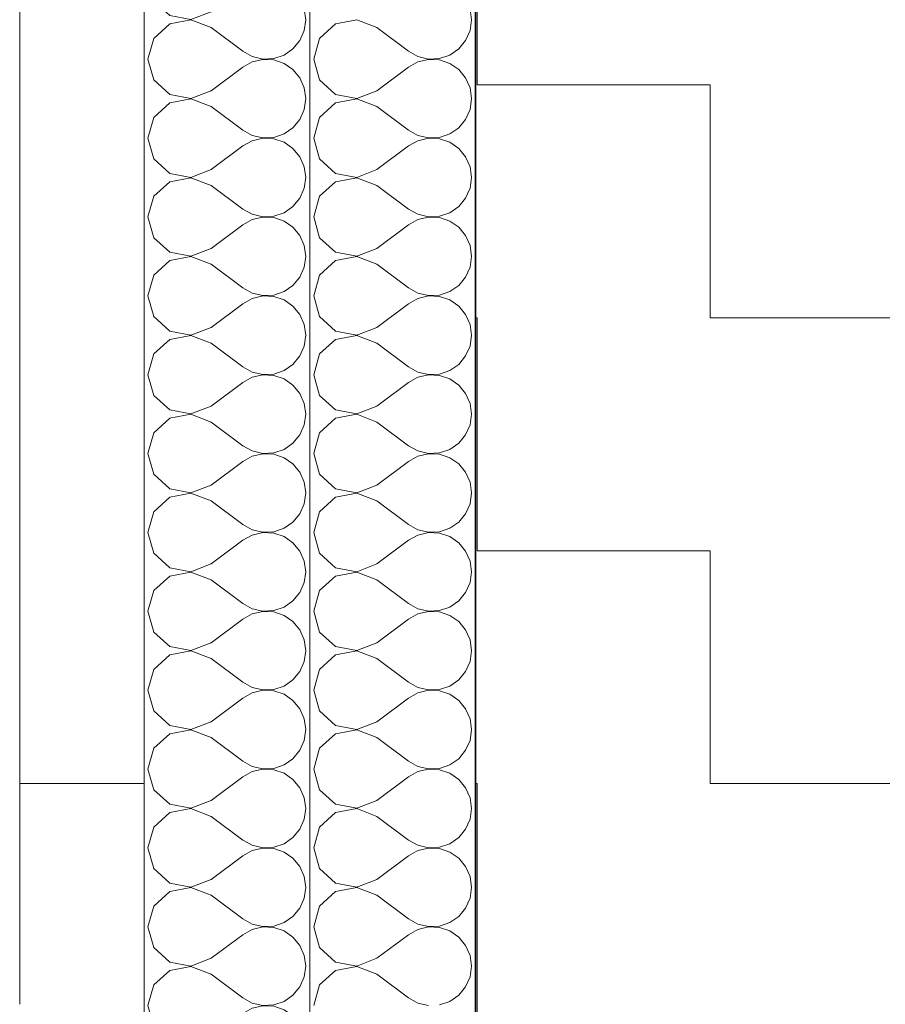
# Model space of a CAD drawing. Header units: centimetres. Extents: x -7.1 to 26.5, y -14.7 to 18.1.
# Tile 141 of 186: x 9.792 to 10.21, y 11.144 to 11.619. Entities that reach past the tile are written whole.
import ezdxf

# ---------------------------------------------------------------- set-up
doc = ezdxf.new("R2010")
doc.units = ezdxf.units.CM
doc.header["$LTSCALE"] = 10
doc.linetypes.add('AUSGEZOGEN', pattern=[0])
for name, color, linetype in [('XR$1$010 Murs extérieurs – Lignes de séparation des couches', 7, 'Continuous'), ('XR$3$010 Murs extérieurs – Hachures des composants', 7, 'Continuous'), ('XR$3$035 Dalles', 7, 'Continuous')]:
    doc.layers.add(name, color=color, linetype=linetype)

# ---------------------------------------------------------------- blocks, each defined once
blk = doc.blocks.new('COMPLEXOBJECT_98')
at = {"layer": 'XR$3$010 Murs extérieurs – Hachures des composants', "color": 8, "linetype": 'AUSGEZOGEN', "lineweight": 13, "transparency": 33554687}
for p, q in [((9.85918, 11.9685), (9.8642, 11.96392)), ((9.87443, 11.96198), (9.88415, 11.96571)), ((9.88415, 11.96571), (9.88787, 11.9685)), ((9.92914, 11.96711), (9.92853, 11.9685)), ((9.92987, 11.9619), (9.92914, 11.96711)), ((9.8642, 11.96392), (9.87443, 11.96198)), ((9.87443, 11.96183), (9.8642, 11.95989)), ((9.88415, 11.9581), (9.87443, 11.96183)), ((9.92914, 11.9567), (9.92987, 11.9619)), ((9.8642, 11.95989), (9.85652, 11.95287)), ((9.88415, 11.9581), (9.89939, 11.94667)), ((9.92702, 11.95189), (9.92914, 11.9567)), ((9.85652, 11.95287), (9.85367, 11.94286)), ((9.92367, 11.94784), (9.92702, 11.95189)), ((9.89939, 11.94667), (9.90399, 11.94412)), ((9.91934, 11.94487), (9.92367, 11.94784)), ((9.85367, 11.94286), (9.85652, 11.93284)), ((9.90399, 11.94412), (9.90911, 11.94293)), ((9.90911, 11.94278), (9.90399, 11.94159)), ((9.90911, 11.94293), (9.91436, 11.94319)), ((9.91436, 11.94253), (9.90911, 11.94278)), ((9.91436, 11.94319), (9.91934, 11.94487)), ((9.91934, 11.94085), (9.91436, 11.94253)), ((9.88415, 11.92762), (9.89939, 11.93905)), ((9.90399, 11.94159), (9.89939, 11.93905)), ((9.92367, 11.93787), (9.91934, 11.94085)), ((9.92702, 11.93382), (9.92367, 11.93787)), ((9.85652, 11.93284), (9.8642, 11.92582)), ((9.92914, 11.92901), (9.92702, 11.93382)), ((9.87443, 11.92389), (9.88415, 11.92762)), ((9.92987, 11.92381), (9.92914, 11.92901)), ((9.8642, 11.92582), (9.87443, 11.92389)), ((9.87443, 11.92373), (9.8642, 11.9218)), ((9.88415, 11.92), (9.87443, 11.92373)), ((9.92914, 11.9186), (9.92987, 11.92381)), ((9.8642, 11.9218), (9.85652, 11.91478)), ((9.88415, 11.92), (9.89939, 11.90857)), ((9.92702, 11.9138), (9.92914, 11.9186)), ((9.85652, 11.91478), (9.85367, 11.90476)), ((9.92367, 11.90975), (9.92702, 11.9138)), ((9.91934, 11.90677), (9.92367, 11.90975)), ((9.85367, 11.90476), (9.85652, 11.89475)), ((9.89939, 11.90857), (9.90399, 11.90603)), ((9.90399, 11.90603), (9.90911, 11.90484)), ((9.90911, 11.90468), (9.90399, 11.9035)), ((9.90911, 11.90484), (9.91436, 11.90509)), ((9.91436, 11.90443), (9.90911, 11.90468)), ((9.91436, 11.90509), (9.91934, 11.90677)), ((9.91934, 11.90275), (9.91436, 11.90443)), ((9.88415, 11.88952), (9.89939, 11.90095)), ((9.90399, 11.9035), (9.89939, 11.90095)), ((9.92367, 11.89977), (9.91934, 11.90275)), ((9.92702, 11.89573), (9.92367, 11.89977)), ((9.85652, 11.89475), (9.8642, 11.88773)), ((9.92914, 11.89092), (9.92702, 11.89573)), ((9.92987, 11.88571), (9.92914, 11.89092)), ((9.8642, 11.88773), (9.87443, 11.88579)), ((9.87443, 11.88564), (9.8642, 11.8837)), ((9.87443, 11.88579), (9.88415, 11.88952)), ((9.88415, 11.8819), (9.87443, 11.88564)), ((9.92914, 11.88051), (9.92987, 11.88571)), ((9.8642, 11.8837), (9.85652, 11.87668)), ((9.88415, 11.8819), (9.89939, 11.87048)), ((9.92702, 11.8757), (9.92914, 11.88051)), ((9.85652, 11.87668), (9.85367, 11.86667)), ((9.92367, 11.87165), (9.92702, 11.8757)), ((9.91934, 11.86868), (9.92367, 11.87165)), ((9.85367, 11.86667), (9.85652, 11.85665)), ((9.89939, 11.87048), (9.90399, 11.86793)), ((9.90399, 11.86793), (9.90911, 11.86674)), ((9.90911, 11.86659), (9.90399, 11.8654)), ((9.90911, 11.86674), (9.91436, 11.867)), ((9.91436, 11.86634), (9.90911, 11.86659)), ((9.91436, 11.867), (9.91934, 11.86868)), ((9.91934, 11.86466), (9.91436, 11.86634)), ((9.88415, 11.85143), (9.89939, 11.86286)), ((9.90399, 11.8654), (9.89939, 11.86286)), ((9.92367, 11.86168), (9.91934, 11.86466)), ((9.92702, 11.85763), (9.92367, 11.86168)), ((9.85652, 11.85665), (9.8642, 11.84963)), ((9.92914, 11.85282), (9.92702, 11.85763)), ((9.92987, 11.84762), (9.92914, 11.85282)), ((9.8642, 11.84963), (9.87443, 11.8477)), ((9.87443, 11.84754), (9.8642, 11.84561)), ((9.87443, 11.8477), (9.88415, 11.85143)), ((9.88415, 11.84381), (9.87443, 11.84754)), ((9.92914, 11.84241), (9.92987, 11.84762)), ((9.8642, 11.84561), (9.85652, 11.83859)), ((9.88415, 11.84381), (9.89939, 11.83238)), ((9.92702, 11.83761), (9.92914, 11.84241)), ((9.85652, 11.83859), (9.85367, 11.82857)), ((9.92367, 11.83356), (9.92702, 11.83761)), ((9.91934, 11.83058), (9.92367, 11.83356)), ((9.85367, 11.82857), (9.85652, 11.81856)), ((9.89939, 11.83238), (9.90399, 11.82984)), ((9.90399, 11.82984), (9.90911, 11.82865)), ((9.90911, 11.82849), (9.90399, 11.8273)), ((9.90911, 11.82865), (9.91436, 11.8289)), ((9.91436, 11.82824), (9.90911, 11.82849)), ((9.91436, 11.8289), (9.91934, 11.83058)), ((9.91934, 11.82656), (9.91436, 11.82824)), ((9.88415, 11.81333), (9.89939, 11.82476)), ((9.90399, 11.8273), (9.89939, 11.82476)), ((9.92367, 11.82358), (9.91934, 11.82656)), ((9.92702, 11.81954), (9.92367, 11.82358)), ((9.85652, 11.81856), (9.8642, 11.81153)), ((9.92914, 11.81473), (9.92702, 11.81954)), ((9.92987, 11.80952), (9.92914, 11.81473)), ((9.8642, 11.81153), (9.87443, 11.8096)), ((9.87443, 11.80945), (9.8642, 11.80751)), ((9.87443, 11.8096), (9.88415, 11.81333)), ((9.88415, 11.80571), (9.87443, 11.80945)), ((9.92914, 11.80432), (9.92987, 11.80952)), ((9.8642, 11.80751), (9.85652, 11.80049)), ((9.88415, 11.80571), (9.89939, 11.79429)), ((9.92702, 11.79951), (9.92914, 11.80432)), ((9.85652, 11.80049), (9.85367, 11.79048)), ((9.92367, 11.79546), (9.92702, 11.79951)), ((9.91934, 11.79249), (9.92367, 11.79546)), ((9.85367, 11.79048), (9.85652, 11.78046)), ((9.89939, 11.79429), (9.90399, 11.79174)), ((9.90399, 11.79174), (9.90911, 11.79055)), ((9.90911, 11.7904), (9.90399, 11.78921)), ((9.90911, 11.79055), (9.91436, 11.79081)), ((9.91436, 11.79014), (9.90911, 11.7904)), ((9.91436, 11.79081), (9.91934, 11.79249)), ((9.91934, 11.78847), (9.91436, 11.79014)), ((9.88415, 11.77524), (9.89939, 11.78667)), ((9.90399, 11.78921), (9.89939, 11.78667)), ((9.92367, 11.78549), (9.91934, 11.78847)), ((9.92702, 11.78144), (9.92367, 11.78549)), ((9.85652, 11.78046), (9.8642, 11.77344)), ((9.92914, 11.77663), (9.92702, 11.78144)), ((9.92987, 11.77143), (9.92914, 11.77663)), ((9.8642, 11.77344), (9.87443, 11.77151)), ((9.87443, 11.77135), (9.8642, 11.76942)), ((9.87443, 11.77151), (9.88415, 11.77524)), ((9.88415, 11.76762), (9.87443, 11.77135)), ((9.92914, 11.76622), (9.92987, 11.77143)), ((9.8642, 11.76942), (9.85652, 11.76239)), ((9.88415, 11.76762), (9.89939, 11.75619)), ((9.92702, 11.76141), (9.92914, 11.76622)), ((9.85652, 11.76239), (9.85367, 11.75238)), ((9.92367, 11.75737), (9.92702, 11.76141)), ((9.91934, 11.75439), (9.92367, 11.75737)), ((9.85367, 11.75238), (9.85652, 11.74237)), ((9.89939, 11.75619), (9.90399, 11.75365)), ((9.90399, 11.75365), (9.90911, 11.75246)), ((9.90911, 11.7523), (9.90399, 11.75111)), ((9.90911, 11.75246), (9.91436, 11.75271)), ((9.91436, 11.75205), (9.90911, 11.7523)), ((9.91436, 11.75271), (9.91934, 11.75439)), ((9.91934, 11.75037), (9.91436, 11.75205)), ((9.88415, 11.73714), (9.89939, 11.74857)), ((9.90399, 11.75111), (9.89939, 11.74857)), ((9.92367, 11.74739), (9.91934, 11.75037)), ((9.92702, 11.74335), (9.92367, 11.74739)), ((9.85652, 11.74237), (9.8642, 11.73534)), ((9.92914, 11.73854), (9.92702, 11.74335)), ((9.92987, 11.73333), (9.92914, 11.73854)), ((9.8642, 11.73534), (9.87443, 11.73341)), ((9.87443, 11.73326), (9.8642, 11.73132)), ((9.87443, 11.73341), (9.88415, 11.73714)), ((9.88415, 11.72952), (9.87443, 11.73326)), ((9.92914, 11.72813), (9.92987, 11.73333)), ((9.8642, 11.73132), (9.85652, 11.7243)), ((9.88415, 11.72952), (9.89939, 11.7181)), ((9.92702, 11.72332), (9.92914, 11.72813)), ((9.85652, 11.7243), (9.85367, 11.71429)), ((9.92367, 11.71927), (9.92702, 11.72332)), ((9.91934, 11.7163), (9.92367, 11.71927)), ((9.85367, 11.71429), (9.85652, 11.70427)), ((9.89939, 11.7181), (9.90399, 11.71555)), ((9.90399, 11.71555), (9.90911, 11.71436)), ((9.90911, 11.71421), (9.90399, 11.71302)), ((9.90911, 11.71436), (9.91436, 11.71462)), ((9.91436, 11.71395), (9.90911, 11.71421)), ((9.91436, 11.71462), (9.91934, 11.7163)), ((9.91934, 11.71227), (9.91436, 11.71395)), ((9.88415, 11.69905), (9.89939, 11.71048)), ((9.90399, 11.71302), (9.89939, 11.71048)), ((9.92367, 11.7093), (9.91934, 11.71227)), ((9.92702, 11.70525), (9.92367, 11.7093)), ((9.85652, 11.70427), (9.8642, 11.69725)), ((9.92914, 11.70044), (9.92702, 11.70525)), ((9.92987, 11.69524), (9.92914, 11.70044)), ((9.8642, 11.69725), (9.87443, 11.69532)), ((9.87443, 11.69516), (9.8642, 11.69323)), ((9.87443, 11.69532), (9.88415, 11.69905)), ((9.88415, 11.69143), (9.87443, 11.69516)), ((9.92914, 11.69003), (9.92987, 11.69524)), ((9.8642, 11.69323), (9.85652, 11.6862)), ((9.88415, 11.69143), (9.89939, 11.68)), ((9.92702, 11.68522), (9.92914, 11.69003)), ((9.85652, 11.6862), (9.85367, 11.67619)), ((9.92367, 11.68118), (9.92702, 11.68522)), ((9.91934, 11.6782), (9.92367, 11.68118)), ((9.85367, 11.67619), (9.85652, 11.66618)), ((9.89939, 11.68), (9.90399, 11.67746)), ((9.90399, 11.67746), (9.90911, 11.67627)), ((9.90911, 11.67611), (9.90399, 11.67492)), ((9.90911, 11.67627), (9.91436, 11.67652)), ((9.91436, 11.67586), (9.90911, 11.67611)), ((9.91436, 11.67652), (9.91934, 11.6782)), ((9.91934, 11.67418), (9.91436, 11.67586)), ((9.88415, 11.66095), (9.89939, 11.67238)), ((9.90399, 11.67492), (9.89939, 11.67238)), ((9.92367, 11.6712), (9.91934, 11.67418)), ((9.92702, 11.66716), (9.92367, 11.6712)), ((9.85652, 11.66618), (9.8642, 11.65915)), ((9.92914, 11.66235), (9.92702, 11.66716)), ((9.92987, 11.65714), (9.92914, 11.66235)), ((9.8642, 11.65915), (9.87443, 11.65722)), ((9.87443, 11.65707), (9.8642, 11.65513)), ((9.87443, 11.65722), (9.88415, 11.66095)), ((9.88415, 11.65333), (9.87443, 11.65707)), ((9.92914, 11.65194), (9.92987, 11.65714)), ((9.8642, 11.65513), (9.85652, 11.64811)), ((9.88415, 11.65333), (9.89939, 11.6419)), ((9.92702, 11.64713), (9.92914, 11.65194)), ((9.85652, 11.64811), (9.85367, 11.6381)), ((9.92367, 11.64308), (9.92702, 11.64713)), ((9.91934, 11.64011), (9.92367, 11.64308)), ((9.85367, 11.6381), (9.85652, 11.62808)), ((9.89939, 11.6419), (9.90399, 11.63936)), ((9.90399, 11.63936), (9.90911, 11.63817)), ((9.90911, 11.63802), (9.90399, 11.63683)), ((9.90911, 11.63817), (9.91436, 11.63843)), ((9.91436, 11.63776), (9.90911, 11.63802)), ((9.91436, 11.63843), (9.91934, 11.64011)), ((9.91934, 11.63608), (9.91436, 11.63776)), ((9.88415, 11.62286), (9.89939, 11.63429)), ((9.90399, 11.63683), (9.89939, 11.63429)), ((9.92367, 11.63311), (9.91934, 11.63608)), ((9.92702, 11.62906), (9.92367, 11.63311)), ((9.85652, 11.62808), (9.8642, 11.62106)), ((9.92914, 11.62425), (9.92702, 11.62906)), ((9.92987, 11.61905), (9.92914, 11.62425)), ((9.8642, 11.62106), (9.87443, 11.61912)), ((9.87443, 11.61897), (9.8642, 11.61704)), ((9.87443, 11.61912), (9.88415, 11.62286)), ((9.88415, 11.61524), (9.87443, 11.61897)), ((9.92914, 11.61384), (9.92987, 11.61905)), ((9.8642, 11.61704), (9.85652, 11.61001)), ((9.88415, 11.61524), (9.89939, 11.60381)), ((9.92702, 11.60903), (9.92914, 11.61384)), ((9.85652, 11.61001), (9.85367, 11.6)), ((9.92367, 11.60499), (9.92702, 11.60903)), ((9.91934, 11.60201), (9.92367, 11.60499)), ((9.85367, 11.6), (9.85652, 11.58999)), ((9.89939, 11.60381), (9.90399, 11.60127)), ((9.90399, 11.60127), (9.90911, 11.60008)), ((9.90911, 11.59992), (9.90399, 11.59873)), ((9.90911, 11.60008), (9.91436, 11.60033)), ((9.91436, 11.59967), (9.90911, 11.59992)), ((9.91436, 11.60033), (9.91934, 11.60201)), ((9.91934, 11.59799), (9.91436, 11.59967)), ((9.88415, 11.58476), (9.89939, 11.59619)), ((9.90399, 11.59873), (9.89939, 11.59619)), ((9.92367, 11.59501), (9.91934, 11.59799)), ((9.92702, 11.59097), (9.92367, 11.59501)), ((9.85652, 11.58999), (9.8642, 11.58296)), ((9.92914, 11.58616), (9.92702, 11.59097)), ((9.92987, 11.58095), (9.92914, 11.58616)), ((9.8642, 11.58296), (9.87443, 11.58103)), ((9.87443, 11.58088), (9.8642, 11.57894)), ((9.87443, 11.58103), (9.88415, 11.58476)), ((9.88415, 11.57714), (9.87443, 11.58088)), ((9.92914, 11.57575), (9.92987, 11.58095)), ((9.8642, 11.57894), (9.85652, 11.57192)), ((9.88415, 11.57714), (9.89939, 11.56571)), ((9.92702, 11.57094), (9.92914, 11.57575)), ((9.85652, 11.57192), (9.85367, 11.5619)), ((9.92367, 11.56689), (9.92702, 11.57094)), ((9.91934, 11.56392), (9.92367, 11.56689)), ((9.85367, 11.5619), (9.85652, 11.55189)), ((9.89939, 11.56571), (9.90399, 11.56317)), ((9.90399, 11.56317), (9.90911, 11.56198)), ((9.90911, 11.56183), (9.90399, 11.56064)), ((9.90911, 11.56198), (9.91436, 11.56224)), ((9.91436, 11.56157), (9.90911, 11.56183)), ((9.91436, 11.56224), (9.91934, 11.56392)), ((9.91934, 11.55989), (9.91436, 11.56157)), ((9.88415, 11.54667), (9.89939, 11.5581)), ((9.90399, 11.56064), (9.89939, 11.5581)), ((9.92367, 11.55692), (9.91934, 11.55989)), ((9.92702, 11.55287), (9.92367, 11.55692)), ((9.92914, 11.54806), (9.92702, 11.55287)), ((9.85652, 11.55189), (9.8642, 11.54487)), ((9.92987, 11.54286), (9.92914, 11.54806)), ((9.8642, 11.54487), (9.87443, 11.54293)), ((9.87443, 11.54278), (9.8642, 11.54085)), ((9.87443, 11.54293), (9.88415, 11.54667)), ((9.88415, 11.53905), (9.87443, 11.54278)), ((9.92914, 11.53765), (9.92987, 11.54286)), ((9.8642, 11.54085), (9.85652, 11.53382)), ((9.88415, 11.53905), (9.89939, 11.52762)), ((9.92702, 11.53284), (9.92914, 11.53765)), ((9.85652, 11.53382), (9.85367, 11.52381)), ((9.91934, 11.52582), (9.92367, 11.5288)), ((9.92367, 11.5288), (9.92702, 11.53284)), ((9.85367, 11.52381), (9.85652, 11.5138)), ((9.89939, 11.52762), (9.90399, 11.52508)), ((9.90399, 11.52508), (9.90911, 11.52389)), ((9.90911, 11.52373), (9.90399, 11.52254)), ((9.90911, 11.52389), (9.91436, 11.52414)), ((9.91436, 11.52348), (9.90911, 11.52373)), ((9.91436, 11.52414), (9.91934, 11.52582)), ((9.91934, 11.5218), (9.91436, 11.52348)), ((9.88415, 11.50857), (9.89939, 11.52)), ((9.90399, 11.52254), (9.89939, 11.52)), ((9.92367, 11.51882), (9.91934, 11.5218)), ((9.92702, 11.51478), (9.92367, 11.51882)), ((9.92914, 11.50997), (9.92702, 11.51478)), ((9.85652, 11.5138), (9.8642, 11.50677)), ((9.92987, 11.50476), (9.92914, 11.50997)), ((9.8642, 11.50677), (9.87443, 11.50484)), ((9.87443, 11.50468), (9.8642, 11.50275)), ((9.87443, 11.50484), (9.88415, 11.50857)), ((9.88415, 11.50095), (9.87443, 11.50468)), ((9.92914, 11.49956), (9.92987, 11.50476)), ((9.8642, 11.50275), (9.85652, 11.49573)), ((9.88415, 11.50095), (9.89939, 11.48952)), ((9.85652, 11.49573), (9.85367, 11.48571)), ((9.92702, 11.49475), (9.92914, 11.49956)), ((9.91934, 11.48773), (9.92367, 11.4907)), ((9.92367, 11.4907), (9.92702, 11.49475)), ((9.85367, 11.48571), (9.85652, 11.4757)), ((9.89939, 11.48952), (9.90399, 11.48698)), ((9.90399, 11.48698), (9.90911, 11.48579)), ((9.90911, 11.48564), (9.90399, 11.48445)), ((9.90911, 11.48579), (9.91436, 11.48605)), ((9.91436, 11.48538), (9.90911, 11.48564)), ((9.91436, 11.48605), (9.91934, 11.48773)), ((9.91934, 11.4837), (9.91436, 11.48538)), ((9.88415, 11.47048), (9.89939, 11.4819)), ((9.90399, 11.48445), (9.89939, 11.4819)), ((9.92367, 11.48073), (9.91934, 11.4837)), ((9.92702, 11.47668), (9.92367, 11.48073)), ((9.92914, 11.47187), (9.92702, 11.47668)), ((9.85652, 11.4757), (9.8642, 11.46868)), ((9.92987, 11.46667), (9.92914, 11.47187)), ((9.8642, 11.46868), (9.87443, 11.46674)), ((9.87443, 11.46659), (9.8642, 11.46466)), ((9.87443, 11.46674), (9.88415, 11.47048)), ((9.88415, 11.46286), (9.87443, 11.46659)), ((9.92914, 11.46146), (9.92987, 11.46667)), ((9.8642, 11.46466), (9.85652, 11.45763)), ((9.88415, 11.46286), (9.89939, 11.45143)), ((9.85652, 11.45763), (9.85367, 11.44762)), ((9.92702, 11.45665), (9.92914, 11.46146)), ((9.91934, 11.44963), (9.92367, 11.45261)), ((9.92367, 11.45261), (9.92702, 11.45665)), ((9.85367, 11.44762), (9.85652, 11.43761)), ((9.89939, 11.45143), (9.90399, 11.44889)), ((9.90399, 11.44889), (9.90911, 11.4477)), ((9.90911, 11.44754), (9.90399, 11.44635)), ((9.90911, 11.4477), (9.91436, 11.44795)), ((9.91436, 11.44729), (9.90911, 11.44754)), ((9.91436, 11.44795), (9.91934, 11.44963)), ((9.91934, 11.44561), (9.91436, 11.44729)), ((9.88415, 11.43238), (9.89939, 11.44381)), ((9.90399, 11.44635), (9.89939, 11.44381)), ((9.92367, 11.44263), (9.91934, 11.44561)), ((9.92702, 11.43859), (9.92367, 11.44263)), ((9.92914, 11.43378), (9.92702, 11.43859)), ((9.85652, 11.43761), (9.8642, 11.43058)), ((9.92987, 11.42857), (9.92914, 11.43378)), ((9.8642, 11.43058), (9.87443, 11.42865)), ((9.87443, 11.42849), (9.8642, 11.42656)), ((9.87443, 11.42865), (9.88415, 11.43238)), ((9.88415, 11.42476), (9.87443, 11.42849)), ((9.92914, 11.42337), (9.92987, 11.42857)), ((9.8642, 11.42656), (9.85652, 11.41954)), ((9.88415, 11.42476), (9.89939, 11.41333)), ((9.85652, 11.41954), (9.85367, 11.40952)), ((9.92702, 11.41856), (9.92914, 11.42337)), ((9.91934, 11.41153), (9.92367, 11.41451)), ((9.92367, 11.41451), (9.92702, 11.41856)), ((9.85367, 11.40952), (9.85652, 11.39951)), ((9.89939, 11.41333), (9.90399, 11.41079)), ((9.90399, 11.41079), (9.90911, 11.4096)), ((9.90911, 11.40945), (9.90399, 11.40826)), ((9.90911, 11.4096), (9.91436, 11.40986)), ((9.91436, 11.40919), (9.90911, 11.40945)), ((9.91436, 11.40986), (9.91934, 11.41153)), ((9.88415, 11.39429), (9.89939, 11.40571)), ((9.90399, 11.40826), (9.89939, 11.40571)), ((9.91934, 11.40751), (9.91436, 11.40919)), ((9.92367, 11.40454), (9.91934, 11.40751)), ((9.92702, 11.40049), (9.92367, 11.40454)), ((9.92914, 11.39568), (9.92702, 11.40049)), ((9.85652, 11.39951), (9.8642, 11.39249)), ((9.92987, 11.39048), (9.92914, 11.39568)), ((9.8642, 11.39249), (9.87443, 11.39055)), ((9.87443, 11.3904), (9.8642, 11.38847)), ((9.87443, 11.39055), (9.88415, 11.39429)), ((9.88415, 11.38667), (9.87443, 11.3904)), ((9.92914, 11.38527), (9.92987, 11.39048)), ((9.8642, 11.38847), (9.85652, 11.38144)), ((9.88415, 11.38667), (9.89939, 11.37524)), ((9.85652, 11.38144), (9.85367, 11.37143)), ((9.92702, 11.38046), (9.92914, 11.38527)), ((9.91934, 11.37344), (9.92367, 11.37642)), ((9.92367, 11.37642), (9.92702, 11.38046)), ((9.85367, 11.37143), (9.85652, 11.36141)), ((9.89939, 11.37524), (9.90399, 11.3727)), ((9.90399, 11.3727), (9.90911, 11.37151)), ((9.90911, 11.37135), (9.90399, 11.37016)), ((9.90911, 11.37151), (9.91436, 11.37176)), ((9.91436, 11.3711), (9.90911, 11.37135)), ((9.91436, 11.37176), (9.91934, 11.37344)), ((9.88415, 11.35619), (9.89939, 11.36762)), ((9.90399, 11.37016), (9.89939, 11.36762)), ((9.91934, 11.36942), (9.91436, 11.3711)), ((9.92367, 11.36644), (9.91934, 11.36942)), ((9.92702, 11.36239), (9.92367, 11.36644)), ((9.92914, 11.35759), (9.92702, 11.36239)), ((9.85652, 11.36141), (9.8642, 11.35439)), ((9.92987, 11.35238), (9.92914, 11.35759)), ((9.8642, 11.35439), (9.87443, 11.35246)), ((9.87443, 11.3523), (9.8642, 11.35037)), ((9.87443, 11.35246), (9.88415, 11.35619)), ((9.88415, 11.34857), (9.87443, 11.3523)), ((9.92914, 11.34718), (9.92987, 11.35238)), ((9.8642, 11.35037), (9.85652, 11.34335)), ((9.88415, 11.34857), (9.89939, 11.33714)), ((9.85652, 11.34335), (9.85367, 11.33333)), ((9.92702, 11.34237), (9.92914, 11.34718)), ((9.91934, 11.33534), (9.92367, 11.33832)), ((9.92367, 11.33832), (9.92702, 11.34237)), ((9.85367, 11.33333), (9.85652, 11.32332)), ((9.89939, 11.33714), (9.90399, 11.3346)), ((9.90399, 11.3346), (9.90911, 11.33341)), ((9.90911, 11.33326), (9.90399, 11.33207)), ((9.90911, 11.33341), (9.91436, 11.33366)), ((9.91436, 11.333), (9.90911, 11.33326)), ((9.91436, 11.33366), (9.91934, 11.33534)), ((9.88415, 11.3181), (9.89939, 11.32952)), ((9.90399, 11.33207), (9.89939, 11.32952)), ((9.91934, 11.33132), (9.91436, 11.333)), ((9.92367, 11.32835), (9.91934, 11.33132)), ((9.92702, 11.3243), (9.92367, 11.32835)), ((9.92914, 11.31949), (9.92702, 11.3243)), ((9.85652, 11.32332), (9.8642, 11.3163)), ((9.92987, 11.31429), (9.92914, 11.31949)), ((9.8642, 11.3163), (9.87443, 11.31436)), ((9.87443, 11.31421), (9.8642, 11.31227)), ((9.87443, 11.31436), (9.88415, 11.3181)), ((9.88415, 11.31048), (9.87443, 11.31421)), ((9.92914, 11.30908), (9.92987, 11.31429)), ((9.8642, 11.31227), (9.85652, 11.30525)), ((9.88415, 11.31048), (9.89939, 11.29905)), ((9.85652, 11.30525), (9.85367, 11.29524)), ((9.92702, 11.30427), (9.92914, 11.30908)), ((9.91934, 11.29725), (9.92367, 11.30023)), ((9.92367, 11.30023), (9.92702, 11.30427)), ((9.85367, 11.29524), (9.85652, 11.28522)), ((9.89939, 11.29905), (9.90399, 11.2965)), ((9.90399, 11.2965), (9.90911, 11.29532)), ((9.90911, 11.29516), (9.90399, 11.29397)), ((9.90911, 11.29532), (9.91436, 11.29557)), ((9.91436, 11.29491), (9.90911, 11.29516)), ((9.91436, 11.29557), (9.91934, 11.29725)), ((9.88415, 11.28), (9.89939, 11.29143)), ((9.90399, 11.29397), (9.89939, 11.29143)), ((9.91934, 11.29323), (9.91436, 11.29491)), ((9.92367, 11.29025), (9.91934, 11.29323)), ((9.92702, 11.2862), (9.92367, 11.29025)), ((9.92914, 11.2814), (9.92702, 11.2862)), ((9.85652, 11.28522), (9.8642, 11.2782)), ((9.92987, 11.27619), (9.92914, 11.2814)), ((9.8642, 11.2782), (9.87443, 11.27627)), ((9.87443, 11.27611), (9.8642, 11.27418)), ((9.87443, 11.27627), (9.88415, 11.28)), ((9.88415, 11.27238), (9.87443, 11.27611)), ((9.92914, 11.27099), (9.92987, 11.27619)), ((9.8642, 11.27418), (9.85652, 11.26716)), ((9.88415, 11.27238), (9.89939, 11.26095)), ((9.85652, 11.26716), (9.85367, 11.25714)), ((9.92702, 11.26618), (9.92914, 11.27099)), ((9.91934, 11.25915), (9.92367, 11.26213)), ((9.92367, 11.26213), (9.92702, 11.26618)), ((9.85367, 11.25714), (9.85652, 11.24713)), ((9.89939, 11.26095), (9.90399, 11.25841)), ((9.90399, 11.25841), (9.90911, 11.25722)), ((9.90911, 11.25707), (9.90399, 11.25588)), ((9.90911, 11.25722), (9.91436, 11.25747)), ((9.91436, 11.25681), (9.90911, 11.25707)), ((9.91436, 11.25747), (9.91934, 11.25915)), ((9.88415, 11.2419), (9.89939, 11.25333)), ((9.90399, 11.25588), (9.89939, 11.25333)), ((9.91934, 11.25513), (9.91436, 11.25681)), ((9.92367, 11.25216), (9.91934, 11.25513)), ((9.92702, 11.24811), (9.92367, 11.25216)), ((9.92914, 11.2433), (9.92702, 11.24811)), ((9.85652, 11.24713), (9.8642, 11.24011)), ((9.92987, 11.2381), (9.92914, 11.2433)), ((9.8642, 11.24011), (9.87443, 11.23817)), ((9.87443, 11.23802), (9.8642, 11.23608)), ((9.87443, 11.23817), (9.88415, 11.2419)), ((9.88415, 11.23429), (9.87443, 11.23802)), ((9.92914, 11.23289), (9.92987, 11.2381)), ((9.8642, 11.23608), (9.85652, 11.22906)), ((9.88415, 11.23429), (9.89939, 11.22286)), ((9.85652, 11.22906), (9.85367, 11.21905)), ((9.92702, 11.22808), (9.92914, 11.23289)), ((9.91934, 11.22106), (9.92367, 11.22403)), ((9.92367, 11.22403), (9.92702, 11.22808)), ((9.85367, 11.21905), (9.85652, 11.20903)), ((9.89939, 11.22286), (9.90399, 11.22031)), ((9.90399, 11.22031), (9.90911, 11.21912)), ((9.90911, 11.21912), (9.91436, 11.21938)), ((9.91436, 11.21938), (9.91934, 11.22106)), ((9.88415, 11.20381), (9.89939, 11.21524)), ((9.90399, 11.21778), (9.89939, 11.21524)), ((9.90911, 11.21897), (9.90399, 11.21778)), ((9.91436, 11.21872), (9.90911, 11.21897)), ((9.91934, 11.21704), (9.91436, 11.21872)), ((9.92367, 11.21406), (9.91934, 11.21704)), ((9.92702, 11.21001), (9.92367, 11.21406)), ((9.92914, 11.20521), (9.92702, 11.21001)), ((9.85652, 11.20903), (9.8642, 11.20201)), ((9.92987, 11.2), (9.92914, 11.20521)), ((9.8642, 11.20201), (9.87443, 11.20008)), ((9.87443, 11.20008), (9.88415, 11.20381)), ((9.92914, 11.19479), (9.92987, 11.2)), ((9.8642, 11.19799), (9.85652, 11.19097)), ((9.87443, 11.19992), (9.8642, 11.19799)), ((9.88415, 11.19619), (9.87443, 11.19992)), ((9.88415, 11.19619), (9.89939, 11.18476)), ((9.85652, 11.19097), (9.85367, 11.18095)), ((9.92702, 11.18999), (9.92914, 11.19479)), ((9.91934, 11.18296), (9.92367, 11.18594)), ((9.92367, 11.18594), (9.92702, 11.18999)), ((9.85367, 11.18095), (9.85652, 11.17094)), ((9.89939, 11.18476), (9.90399, 11.18222)), ((9.90399, 11.18222), (9.90911, 11.18103)), ((9.90911, 11.18103), (9.91436, 11.18128)), ((9.91436, 11.18128), (9.91934, 11.18296)), ((9.88415, 11.16571), (9.89939, 11.17714)), ((9.90399, 11.17969), (9.89939, 11.17714)), ((9.90911, 11.18088), (9.90399, 11.17969)), ((9.91436, 11.18062), (9.90911, 11.18088)), ((9.91934, 11.17894), (9.91436, 11.18062)), ((9.92367, 11.17597), (9.91934, 11.17894)), ((9.92702, 11.17192), (9.92367, 11.17597)), ((9.92914, 11.16711), (9.92702, 11.17192)), ((9.85652, 11.17094), (9.8642, 11.16392)), ((9.92987, 11.1619), (9.92914, 11.16711)), ((9.8642, 11.16392), (9.87443, 11.16198)), ((9.87443, 11.16198), (9.88415, 11.16571)), ((9.8642, 11.15989), (9.85652, 11.15287)), ((9.87443, 11.16183), (9.8642, 11.15989)), ((9.88415, 11.1581), (9.87443, 11.16183)), ((9.88415, 11.1581), (9.89939, 11.14667)), ((9.92914, 11.1567), (9.92987, 11.1619)), ((9.85652, 11.15287), (9.85367, 11.14286)), ((9.92702, 11.15189), (9.92914, 11.1567)), ((9.91934, 11.14487), (9.92367, 11.14784)), ((9.92367, 11.14784), (9.92702, 11.15189)), ((9.89939, 11.14667), (9.90399, 11.14412)), ((9.90399, 11.14412), (9.90911, 11.14293)), ((9.90911, 11.14293), (9.91436, 11.14319)), ((9.91436, 11.14319), (9.91934, 11.14487)), ((9.85367, 11.14286), (9.85652, 11.13284)), ((9.88415, 11.12762), (9.89939, 11.13905)), ((9.90399, 11.14159), (9.89939, 11.13905)), ((9.90911, 11.14278), (9.90399, 11.14159)), ((9.91436, 11.14253), (9.90911, 11.14278)), ((9.91934, 11.14085), (9.91436, 11.14253)), ((9.92367, 11.13787), (9.91934, 11.14085)), ((9.92702, 11.13382), (9.92367, 11.13787)), ((9.92914, 11.12901), (9.92702, 11.13382)), ((9.85652, 11.13284), (9.8642, 11.12582)), ((9.92987, 11.12381), (9.92914, 11.12901)), ((9.8642, 11.12582), (9.87443, 11.12389)), ((9.87443, 11.12389), (9.88415, 11.12762)), ((9.8642, 11.1218), (9.85652, 11.11478)), ((9.87443, 11.12373), (9.8642, 11.1218)), ((9.88415, 11.12), (9.87443, 11.12373)), ((9.88415, 11.12), (9.89939, 11.10857)), ((9.92914, 11.1186), (9.92987, 11.12381)), ((9.85652, 11.11478), (9.85367, 11.10476)), ((9.92702, 11.1138), (9.92914, 11.1186)), ((9.91934, 11.10677), (9.92367, 11.10975)), ((9.92367, 11.10975), (9.92702, 11.1138)), ((9.89939, 11.10857), (9.90399, 11.10603)), ((9.90399, 11.10603), (9.90911, 11.10484)), ((9.90911, 11.10484), (9.91436, 11.10509)), ((9.91436, 11.10509), (9.91934, 11.10677)), ((9.85367, 11.10476), (9.85652, 11.09475)), ((9.88415, 11.08952), (9.89939, 11.10095)), ((9.90399, 11.1035), (9.89939, 11.10095)), ((9.90911, 11.10468), (9.90399, 11.1035)), ((9.91436, 11.10443), (9.90911, 11.10468)), ((9.91934, 11.10275), (9.91436, 11.10443)), ((9.92367, 11.09977), (9.91934, 11.10275)), ((9.92702, 11.09573), (9.92367, 11.09977)), ((9.92914, 11.09092), (9.92702, 11.09573)), ((9.85652, 11.09475), (9.8642, 11.08773)), ((9.92987, 11.08571), (9.92914, 11.09092)), ((9.8642, 11.08773), (9.87443, 11.08579)), ((9.87443, 11.08579), (9.88415, 11.08952)), ((9.8642, 11.0837), (9.85652, 11.07668)), ((9.87443, 11.08564), (9.8642, 11.0837)), ((9.88415, 11.0819), (9.87443, 11.08564)), ((9.88415, 11.0819), (9.89939, 11.07048)), ((9.92914, 11.08051), (9.92987, 11.08571)), ((9.85652, 11.07668), (9.85367, 11.06667)), ((9.92702, 11.0757), (9.92914, 11.08051)), ((9.91934, 11.06868), (9.92367, 11.07165)), ((9.92367, 11.07165), (9.92702, 11.0757)), ((9.89939, 11.07048), (9.90399, 11.06793)), ((9.90399, 11.06793), (9.90911, 11.06674)), ((9.90911, 11.06674), (9.91436, 11.067)), ((9.91436, 11.067), (9.91934, 11.06868)), ((9.85367, 11.06667), (9.85652, 11.05665)), ((9.88415, 11.05143), (9.89939, 11.06286)), ((9.90399, 11.0654), (9.89939, 11.06286)), ((9.90911, 11.06659), (9.90399, 11.0654)), ((9.91436, 11.06634), (9.90911, 11.06659)), ((9.91934, 11.06466), (9.91436, 11.06634)), ((9.92367, 11.06168), (9.91934, 11.06466)), ((9.92702, 11.05763), (9.92367, 11.06168)), ((9.92914, 11.05282), (9.92702, 11.05763)), ((9.85652, 11.05665), (9.8642, 11.04963)), ((9.92987, 11.04762), (9.92914, 11.05282)), ((9.8642, 11.04963), (9.87443, 11.0477)), ((9.87443, 11.0477), (9.88415, 11.05143)), ((9.87443, 11.04754), (9.8652, 11.0458)), ((9.88415, 11.04381), (9.87443, 11.04754)), ((9.88415, 11.04381), (9.89939, 11.03238)), ((9.92914, 11.04241), (9.92987, 11.04762)), ((9.92702, 11.03761), (9.92914, 11.04241)), ((9.91934, 11.03058), (9.92367, 11.03356)), ((9.92367, 11.03356), (9.92702, 11.03761)), ((9.89939, 11.03238), (9.90399, 11.02984)), ((9.90399, 11.02984), (9.90911, 11.02865)), ((9.90911, 11.02865), (9.91436, 11.0289)), ((9.91436, 11.0289), (9.91934, 11.03058)), ((9.89347, 11.02032), (9.89939, 11.02476)), ((9.90399, 11.0273), (9.89939, 11.02476)), ((9.90911, 11.02849), (9.90399, 11.0273)), ((9.91436, 11.02824), (9.90911, 11.02849)), ((9.91934, 11.02656), (9.91436, 11.02824)), ((9.92367, 11.02358), (9.91934, 11.02656)), ((9.92702, 11.01954), (9.92367, 11.02358)), ((9.92914, 11.01473), (9.92702, 11.01954)), ((9.92987, 11.00952), (9.92914, 11.01473)), ((9.92914, 11.00432), (9.92987, 11.00952)), ((9.92878, 11.0035), (9.92914, 11.00432))]:
    blk.add_line(p, q, dxfattribs=at)
blk = doc.blocks.new('COMPLEXOBJECT_100')
at = {"layer": 'XR$3$010 Murs extérieurs – Hachures des composants', "color": 8, "linetype": 'AUSGEZOGEN', "lineweight": 13, "transparency": 33554687}
for p, q in [((10.00987, 11.61905), (10.00914, 11.62425)), ((9.95443, 11.61897), (9.9442, 11.61704)), ((9.96415, 11.61524), (9.95443, 11.61897)), ((10.00914, 11.61384), (10.00987, 11.61905)), ((9.9442, 11.61704), (9.93652, 11.61001)), ((9.96415, 11.61524), (9.97939, 11.60381)), ((10.00702, 11.60903), (10.00914, 11.61384)), ((9.93652, 11.61001), (9.93367, 11.6)), ((10.00367, 11.60499), (10.00702, 11.60903)), ((9.99934, 11.60201), (10.00367, 11.60499)), ((9.93367, 11.6), (9.93652, 11.58999)), ((9.97939, 11.60381), (9.98399, 11.60127)), ((9.98399, 11.60127), (9.98911, 11.60008)), ((9.98911, 11.59992), (9.98399, 11.59873)), ((9.98911, 11.60008), (9.99436, 11.60033)), ((9.99436, 11.59967), (9.98911, 11.59992)), ((9.99436, 11.60033), (9.99934, 11.60201)), ((9.99934, 11.59799), (9.99436, 11.59967)), ((9.96415, 11.58476), (9.97939, 11.59619)), ((9.98399, 11.59873), (9.97939, 11.59619)), ((10.00367, 11.59501), (9.99934, 11.59799)), ((10.00702, 11.59097), (10.00367, 11.59501)), ((9.93652, 11.58999), (9.9442, 11.58296)), ((10.00914, 11.58616), (10.00702, 11.59097)), ((10.00987, 11.58095), (10.00914, 11.58616)), ((9.9442, 11.58296), (9.95443, 11.58103)), ((9.95443, 11.58088), (9.9442, 11.57894)), ((9.95443, 11.58103), (9.96415, 11.58476)), ((9.96415, 11.57714), (9.95443, 11.58088)), ((10.00914, 11.57575), (10.00987, 11.58095)), ((9.9442, 11.57894), (9.93652, 11.57192)), ((9.96415, 11.57714), (9.97939, 11.56571)), ((10.00702, 11.57094), (10.00914, 11.57575)), ((9.93652, 11.57192), (9.93367, 11.5619)), ((10.00367, 11.56689), (10.00702, 11.57094)), ((9.99934, 11.56392), (10.00367, 11.56689)), ((9.93367, 11.5619), (9.93652, 11.55189)), ((9.97939, 11.56571), (9.98399, 11.56317)), ((9.98399, 11.56317), (9.98911, 11.56198)), ((9.98911, 11.56183), (9.98399, 11.56064)), ((9.98911, 11.56198), (9.99436, 11.56224)), ((9.99436, 11.56157), (9.98911, 11.56183)), ((9.99436, 11.56224), (9.99934, 11.56392)), ((9.99934, 11.55989), (9.99436, 11.56157)), ((9.96415, 11.54667), (9.97939, 11.5581)), ((9.98399, 11.56064), (9.97939, 11.5581)), ((10.00367, 11.55692), (9.99934, 11.55989)), ((10.00702, 11.55287), (10.00367, 11.55692)), ((10.00914, 11.54806), (10.00702, 11.55287)), ((9.93652, 11.55189), (9.9442, 11.54487)), ((10.00987, 11.54286), (10.00914, 11.54806)), ((9.9442, 11.54487), (9.95443, 11.54293)), ((9.95443, 11.54278), (9.9442, 11.54085)), ((9.95443, 11.54293), (9.96415, 11.54667)), ((9.96415, 11.53905), (9.95443, 11.54278)), ((10.00914, 11.53765), (10.00987, 11.54286)), ((9.9442, 11.54085), (9.93652, 11.53382)), ((9.96415, 11.53905), (9.97939, 11.52762)), ((10.00702, 11.53284), (10.00914, 11.53765)), ((9.93652, 11.53382), (9.93367, 11.52381)), ((9.99934, 11.52582), (10.00367, 11.5288)), ((10.00367, 11.5288), (10.00702, 11.53284)), ((9.93367, 11.52381), (9.93652, 11.5138)), ((9.97939, 11.52762), (9.98399, 11.52508)), ((9.98399, 11.52508), (9.98911, 11.52389)), ((9.98911, 11.52373), (9.98399, 11.52254)), ((9.98911, 11.52389), (9.99436, 11.52414)), ((9.99436, 11.52348), (9.98911, 11.52373)), ((9.99436, 11.52414), (9.99934, 11.52582)), ((9.99934, 11.5218), (9.99436, 11.52348)), ((9.96415, 11.50857), (9.97939, 11.52)), ((9.98399, 11.52254), (9.97939, 11.52)), ((10.00367, 11.51882), (9.99934, 11.5218)), ((10.00702, 11.51478), (10.00367, 11.51882)), ((10.00914, 11.50997), (10.00702, 11.51478)), ((9.93652, 11.5138), (9.9442, 11.50677)), ((10.00987, 11.50476), (10.00914, 11.50997)), ((9.9442, 11.50677), (9.95443, 11.50484)), ((9.95443, 11.50468), (9.9442, 11.50275)), ((9.95443, 11.50484), (9.96415, 11.50857)), ((9.96415, 11.50095), (9.95443, 11.50468)), ((10.00914, 11.49956), (10.00987, 11.50476)), ((9.9442, 11.50275), (9.93652, 11.49573)), ((9.96415, 11.50095), (9.97939, 11.48952)), ((9.93652, 11.49573), (9.93367, 11.48571)), ((10.00702, 11.49475), (10.00914, 11.49956)), ((9.99934, 11.48773), (10.00367, 11.4907)), ((10.00367, 11.4907), (10.00702, 11.49475)), ((9.93367, 11.48571), (9.93652, 11.4757)), ((9.97939, 11.48952), (9.98399, 11.48698)), ((9.98399, 11.48698), (9.98911, 11.48579)), ((9.98911, 11.48564), (9.98399, 11.48445)), ((9.98911, 11.48579), (9.99436, 11.48605)), ((9.99436, 11.48538), (9.98911, 11.48564)), ((9.99436, 11.48605), (9.99934, 11.48773)), ((9.99934, 11.4837), (9.99436, 11.48538)), ((9.96415, 11.47048), (9.97939, 11.4819)), ((9.98399, 11.48445), (9.97939, 11.4819)), ((10.00367, 11.48073), (9.99934, 11.4837)), ((10.00702, 11.47668), (10.00367, 11.48073)), ((10.00914, 11.47187), (10.00702, 11.47668)), ((9.93652, 11.4757), (9.9442, 11.46868)), ((10.00987, 11.46667), (10.00914, 11.47187)), ((9.9442, 11.46868), (9.95443, 11.46674)), ((9.95443, 11.46659), (9.9442, 11.46466)), ((9.95443, 11.46674), (9.96415, 11.47048)), ((9.96415, 11.46286), (9.95443, 11.46659)), ((10.00914, 11.46146), (10.00987, 11.46667)), ((9.9442, 11.46466), (9.93652, 11.45763)), ((9.96415, 11.46286), (9.97939, 11.45143)), ((9.93652, 11.45763), (9.93367, 11.44762)), ((10.00702, 11.45665), (10.00914, 11.46146)), ((9.99934, 11.44963), (10.00367, 11.45261)), ((10.00367, 11.45261), (10.00702, 11.45665)), ((9.93367, 11.44762), (9.93652, 11.43761)), ((9.97939, 11.45143), (9.98399, 11.44889)), ((9.98399, 11.44889), (9.98911, 11.4477)), ((9.98911, 11.44754), (9.98399, 11.44635)), ((9.98911, 11.4477), (9.99436, 11.44795)), ((9.99436, 11.44729), (9.98911, 11.44754)), ((9.99436, 11.44795), (9.99934, 11.44963)), ((9.99934, 11.44561), (9.99436, 11.44729)), ((9.96415, 11.43238), (9.97939, 11.44381)), ((9.98399, 11.44635), (9.97939, 11.44381)), ((10.00367, 11.44263), (9.99934, 11.44561)), ((10.00702, 11.43859), (10.00367, 11.44263)), ((10.00914, 11.43378), (10.00702, 11.43859)), ((9.93652, 11.43761), (9.9442, 11.43058)), ((10.00987, 11.42857), (10.00914, 11.43378)), ((9.9442, 11.43058), (9.95443, 11.42865)), ((9.95443, 11.42849), (9.9442, 11.42656)), ((9.95443, 11.42865), (9.96415, 11.43238)), ((9.96415, 11.42476), (9.95443, 11.42849)), ((10.00914, 11.42337), (10.00987, 11.42857)), ((9.9442, 11.42656), (9.93652, 11.41954)), ((9.96415, 11.42476), (9.97939, 11.41333)), ((9.93652, 11.41954), (9.93367, 11.40952)), ((10.00702, 11.41856), (10.00914, 11.42337)), ((9.99934, 11.41153), (10.00367, 11.41451)), ((10.00367, 11.41451), (10.00702, 11.41856)), ((9.93367, 11.40952), (9.93652, 11.39951)), ((9.97939, 11.41333), (9.98399, 11.41079)), ((9.98399, 11.41079), (9.98911, 11.4096)), ((9.98911, 11.40945), (9.98399, 11.40826)), ((9.98911, 11.4096), (9.99436, 11.40986)), ((9.99436, 11.40919), (9.98911, 11.40945)), ((9.99436, 11.40986), (9.99934, 11.41153)), ((9.96415, 11.39429), (9.97939, 11.40571)), ((9.98399, 11.40826), (9.97939, 11.40571)), ((9.99934, 11.40751), (9.99436, 11.40919)), ((10.00367, 11.40454), (9.99934, 11.40751)), ((10.00702, 11.40049), (10.00367, 11.40454)), ((10.00914, 11.39568), (10.00702, 11.40049)), ((9.93652, 11.39951), (9.9442, 11.39249)), ((10.00987, 11.39048), (10.00914, 11.39568)), ((9.9442, 11.39249), (9.95443, 11.39055)), ((9.95443, 11.3904), (9.9442, 11.38847)), ((9.95443, 11.39055), (9.96415, 11.39429)), ((9.96415, 11.38667), (9.95443, 11.3904)), ((10.00914, 11.38527), (10.00987, 11.39048)), ((9.9442, 11.38847), (9.93652, 11.38144)), ((9.96415, 11.38667), (9.97939, 11.37524)), ((9.93652, 11.38144), (9.93367, 11.37143)), ((10.00702, 11.38046), (10.00914, 11.38527)), ((9.99934, 11.37344), (10.00367, 11.37642)), ((10.00367, 11.37642), (10.00702, 11.38046)), ((9.93367, 11.37143), (9.93652, 11.36141)), ((9.97939, 11.37524), (9.98399, 11.3727)), ((9.98399, 11.3727), (9.98911, 11.37151)), ((9.98911, 11.37135), (9.98399, 11.37016)), ((9.98911, 11.37151), (9.99436, 11.37176)), ((9.99436, 11.3711), (9.98911, 11.37135)), ((9.99436, 11.37176), (9.99934, 11.37344)), ((9.96415, 11.35619), (9.97939, 11.36762)), ((9.98399, 11.37016), (9.97939, 11.36762)), ((9.99934, 11.36942), (9.99436, 11.3711)), ((10.00367, 11.36644), (9.99934, 11.36942)), ((10.00702, 11.36239), (10.00367, 11.36644)), ((10.00914, 11.35759), (10.00702, 11.36239)), ((9.93652, 11.36141), (9.9442, 11.35439)), ((10.00987, 11.35238), (10.00914, 11.35759)), ((9.9442, 11.35439), (9.95443, 11.35246)), ((9.95443, 11.3523), (9.9442, 11.35037)), ((9.95443, 11.35246), (9.96415, 11.35619)), ((9.96415, 11.34857), (9.95443, 11.3523)), ((10.00914, 11.34718), (10.00987, 11.35238)), ((9.9442, 11.35037), (9.93652, 11.34335)), ((9.96415, 11.34857), (9.97939, 11.33714)), ((9.93652, 11.34335), (9.93367, 11.33333)), ((10.00702, 11.34237), (10.00914, 11.34718)), ((9.99934, 11.33534), (10.00367, 11.33832)), ((10.00367, 11.33832), (10.00702, 11.34237)), ((9.93367, 11.33333), (9.93652, 11.32332)), ((9.97939, 11.33714), (9.98399, 11.3346)), ((9.98399, 11.3346), (9.98911, 11.33341)), ((9.98911, 11.33326), (9.98399, 11.33207)), ((9.98911, 11.33341), (9.99436, 11.33366)), ((9.99436, 11.333), (9.98911, 11.33326)), ((9.99436, 11.33366), (9.99934, 11.33534)), ((9.96415, 11.3181), (9.97939, 11.32952)), ((9.98399, 11.33207), (9.97939, 11.32952)), ((9.99934, 11.33132), (9.99436, 11.333)), ((10.00367, 11.32835), (9.99934, 11.33132)), ((10.00702, 11.3243), (10.00367, 11.32835)), ((10.00914, 11.31949), (10.00702, 11.3243)), ((9.93652, 11.32332), (9.9442, 11.3163)), ((10.00987, 11.31429), (10.00914, 11.31949)), ((9.9442, 11.3163), (9.95443, 11.31436)), ((9.95443, 11.31421), (9.9442, 11.31227)), ((9.95443, 11.31436), (9.96415, 11.3181)), ((9.96415, 11.31048), (9.95443, 11.31421)), ((10.00914, 11.30908), (10.00987, 11.31429)), ((9.9442, 11.31227), (9.93652, 11.30525)), ((9.96415, 11.31048), (9.97939, 11.29905)), ((9.93652, 11.30525), (9.93367, 11.29524)), ((10.00702, 11.30427), (10.00914, 11.30908)), ((9.99934, 11.29725), (10.00367, 11.30023)), ((10.00367, 11.30023), (10.00702, 11.30427)), ((9.93367, 11.29524), (9.93652, 11.28522)), ((9.97939, 11.29905), (9.98399, 11.2965)), ((9.98399, 11.2965), (9.98911, 11.29532)), ((9.98911, 11.29516), (9.98399, 11.29397)), ((9.98911, 11.29532), (9.99436, 11.29557)), ((9.99436, 11.29491), (9.98911, 11.29516)), ((9.99436, 11.29557), (9.99934, 11.29725)), ((9.96415, 11.28), (9.97939, 11.29143)), ((9.98399, 11.29397), (9.97939, 11.29143)), ((9.99934, 11.29323), (9.99436, 11.29491)), ((10.00367, 11.29025), (9.99934, 11.29323)), ((10.00702, 11.2862), (10.00367, 11.29025)), ((10.00914, 11.2814), (10.00702, 11.2862)), ((9.93652, 11.28522), (9.9442, 11.2782)), ((10.00987, 11.27619), (10.00914, 11.2814)), ((9.9442, 11.2782), (9.95443, 11.27627)), ((9.95443, 11.27611), (9.9442, 11.27418)), ((9.95443, 11.27627), (9.96415, 11.28)), ((9.96415, 11.27238), (9.95443, 11.27611)), ((10.00914, 11.27099), (10.00987, 11.27619)), ((9.9442, 11.27418), (9.93652, 11.26716)), ((9.96415, 11.27238), (9.97939, 11.26095)), ((9.93652, 11.26716), (9.93367, 11.25714)), ((10.00702, 11.26618), (10.00914, 11.27099)), ((9.99934, 11.25915), (10.00367, 11.26213)), ((10.00367, 11.26213), (10.00702, 11.26618)), ((9.93367, 11.25714), (9.93652, 11.24713)), ((9.97939, 11.26095), (9.98399, 11.25841)), ((9.98399, 11.25841), (9.98911, 11.25722)), ((9.98911, 11.25707), (9.98399, 11.25588)), ((9.98911, 11.25722), (9.99436, 11.25747)), ((9.99436, 11.25681), (9.98911, 11.25707)), ((9.99436, 11.25747), (9.99934, 11.25915)), ((9.96415, 11.2419), (9.97939, 11.25333)), ((9.98399, 11.25588), (9.97939, 11.25333)), ((9.99934, 11.25513), (9.99436, 11.25681)), ((10.00367, 11.25216), (9.99934, 11.25513)), ((10.00702, 11.24811), (10.00367, 11.25216)), ((10.00914, 11.2433), (10.00702, 11.24811)), ((9.93652, 11.24713), (9.9442, 11.24011)), ((10.00987, 11.2381), (10.00914, 11.2433)), ((9.9442, 11.24011), (9.95443, 11.23817)), ((9.95443, 11.23802), (9.9442, 11.23608)), ((9.95443, 11.23817), (9.96415, 11.2419)), ((9.96415, 11.23429), (9.95443, 11.23802)), ((10.00914, 11.23289), (10.00987, 11.2381)), ((9.9442, 11.23608), (9.93652, 11.22906)), ((9.96415, 11.23429), (9.97939, 11.22286)), ((9.93652, 11.22906), (9.93367, 11.21905)), ((10.00702, 11.22808), (10.00914, 11.23289)), ((9.99934, 11.22106), (10.00367, 11.22403)), ((10.00367, 11.22403), (10.00702, 11.22808)), ((9.93367, 11.21905), (9.93652, 11.20903)), ((9.97939, 11.22286), (9.98399, 11.22031)), ((9.98399, 11.22031), (9.98911, 11.21912)), ((9.98911, 11.21912), (9.99436, 11.21938)), ((9.99436, 11.21938), (9.99934, 11.22106)), ((9.96415, 11.20381), (9.97939, 11.21524)), ((9.98399, 11.21778), (9.97939, 11.21524)), ((9.98911, 11.21897), (9.98399, 11.21778)), ((9.99436, 11.21872), (9.98911, 11.21897)), ((9.99934, 11.21704), (9.99436, 11.21872)), ((10.00367, 11.21406), (9.99934, 11.21704)), ((10.00702, 11.21001), (10.00367, 11.21406)), ((10.00914, 11.20521), (10.00702, 11.21001)), ((9.93652, 11.20903), (9.9442, 11.20201)), ((10.00987, 11.2), (10.00914, 11.20521)), ((9.9442, 11.20201), (9.95443, 11.20008)), ((9.95443, 11.20008), (9.96415, 11.20381)), ((10.00914, 11.19479), (10.00987, 11.2)), ((9.9442, 11.19799), (9.93652, 11.19097)), ((9.95443, 11.19992), (9.9442, 11.19799)), ((9.96415, 11.19619), (9.95443, 11.19992)), ((9.96415, 11.19619), (9.97939, 11.18476)), ((9.93652, 11.19097), (9.93367, 11.18095)), ((10.00702, 11.18999), (10.00914, 11.19479)), ((9.99934, 11.18296), (10.00367, 11.18594)), ((10.00367, 11.18594), (10.00702, 11.18999)), ((9.93367, 11.18095), (9.93652, 11.17094)), ((9.97939, 11.18476), (9.98399, 11.18222)), ((9.98399, 11.18222), (9.98911, 11.18103)), ((9.98911, 11.18103), (9.99436, 11.18128)), ((9.99436, 11.18128), (9.99934, 11.18296)), ((9.96415, 11.16571), (9.97939, 11.17714)), ((9.98399, 11.17969), (9.97939, 11.17714)), ((9.98911, 11.18088), (9.98399, 11.17969)), ((9.99436, 11.18062), (9.98911, 11.18088)), ((9.99934, 11.17894), (9.99436, 11.18062)), ((10.00367, 11.17597), (9.99934, 11.17894)), ((10.00702, 11.17192), (10.00367, 11.17597)), ((10.00914, 11.16711), (10.00702, 11.17192)), ((9.93652, 11.17094), (9.9442, 11.16392)), ((10.00987, 11.1619), (10.00914, 11.16711)), ((9.9442, 11.16392), (9.95443, 11.16198)), ((9.95443, 11.16198), (9.96415, 11.16571)), ((9.9442, 11.15989), (9.93652, 11.15287)), ((9.95443, 11.16183), (9.9442, 11.15989)), ((9.96415, 11.1581), (9.95443, 11.16183)), ((9.96415, 11.1581), (9.97939, 11.14667)), ((10.00914, 11.1567), (10.00987, 11.1619)), ((9.93652, 11.15287), (9.93367, 11.14286)), ((10.00702, 11.15189), (10.00914, 11.1567)), ((9.99934, 11.14487), (10.00367, 11.14784)), ((10.00367, 11.14784), (10.00702, 11.15189)), ((9.97939, 11.14667), (9.98399, 11.14412)), ((9.98399, 11.14412), (9.98911, 11.14293)), ((9.99436, 11.14319), (9.99934, 11.14487))]:
    blk.add_line(p, q, dxfattribs=at)

msp = doc.modelspace()

# ---------------------------------------------------------------- hatches: boundary and pattern name
at = {"layer": 'XR$3$010 Murs extérieurs – Hachures des composants', "linetype": 'AUSGEZOGEN', "lineweight": 13, "transparency": 33554687}
h = msp.add_hatch(dxfattribs=at)
h.set_pattern_fill('MUSTER', color=42, scale=0.1875, style=0, pattern_type=2)
h.set_pattern_definition([(0, (0.375, 0.375), (0.1875, 0.1875), [0.1875, -0.1875]), (90, (0.375, 0.375), (-0.1875, 0.1875), [0.1875, -0.1875])])
h.paths.add_polyline_path([(9.85177, 11.0635), (9.85177, 12.0485), (9.79177, 12.0485), (9.79177, 11.11197), (9.84555, 11.0635)], flags=0)
h = msp.add_hatch(dxfattribs=at)
h.set_pattern_fill('MUSTER', scale=0.1125, style=0, pattern_type=2)
h.set_pattern_definition([(0, (0.225, 0.225), (0.1125, 0.1125), [0.1125, -0.1125]), (90, (0.225, 0.225), (-0.1125, 0.1125), [0.1125, -0.1125])])
h.paths.add_polyline_path([(10.01177, 11.8885), (10.01177, 10.7335), (10.01177, 10.7335), (10.01177, 7.3535), (10.21177, 7.3535), (10.21177, 10.7335), (10.21177, 10.7335), (10.21177, 11.6885), (11.84177, 11.6885), (11.84177, 11.8885), (10.21177, 11.8885), (10.21177, 11.8885)], flags=0)

# ---------------------------------------------------------------- linework, layer by layer
at = {"layer": 'XR$1$010 Murs extérieurs – Lignes de séparation des couches', "color": 7, "linetype": 'AUSGEZOGEN', "lineweight": 18, "transparency": 33554687}
for p, q in [((9.79177, 12.0485), (9.79177, 11.1435)), ((9.85177, 11.9685), (9.85177, 11.0579)), ((9.93177, 11.8885), (9.93177, 10.98581))]:
    msp.add_line(p, q, dxfattribs=at)
at = {"layer": 'XR$1$010 Murs extérieurs – Lignes de séparation des couches', "color": 7, "linetype": 'AUSGEZOGEN', "lineweight": 35, "transparency": 33554687}
msp.add_line((10.01177, 11.6885), (10.01177, 10.91372), dxfattribs=at)
at = {"layer": 'XR$3$035 Dalles', "color": 7, "linetype": 'AUSGEZOGEN', "lineweight": 18, "transparency": 33554687}
msp.add_lwpolyline([(10.21177, 9.5585), (11.45177, 9.5585), (11.45177, 10.0235), (13.45177, 10.0235), (13.45177, 9.9785), (14.69177, 9.9785), (14.69177, 11.0535), (14.89177, 11.0535), (14.89177, 11.8885), (10.01177, 11.8885), (10.01177, 11.04634), (10.21177, 11.04634), (10.21177, 9.5585)], close=True, dxfattribs=at)

# ---------------------------------------------------------------- block references
at = {"layer": 'XR$3$010 Murs extérieurs – Hachures des composants', "color": 8, "linetype": 'AUSGEZOGEN', "lineweight": 13, "transparency": 33554687}
for name in ['COMPLEXOBJECT_98', 'COMPLEXOBJECT_100']:
    msp.add_blockref(name, (0, 0), dxfattribs=at)

doc.saveas('drawing.dxf')
